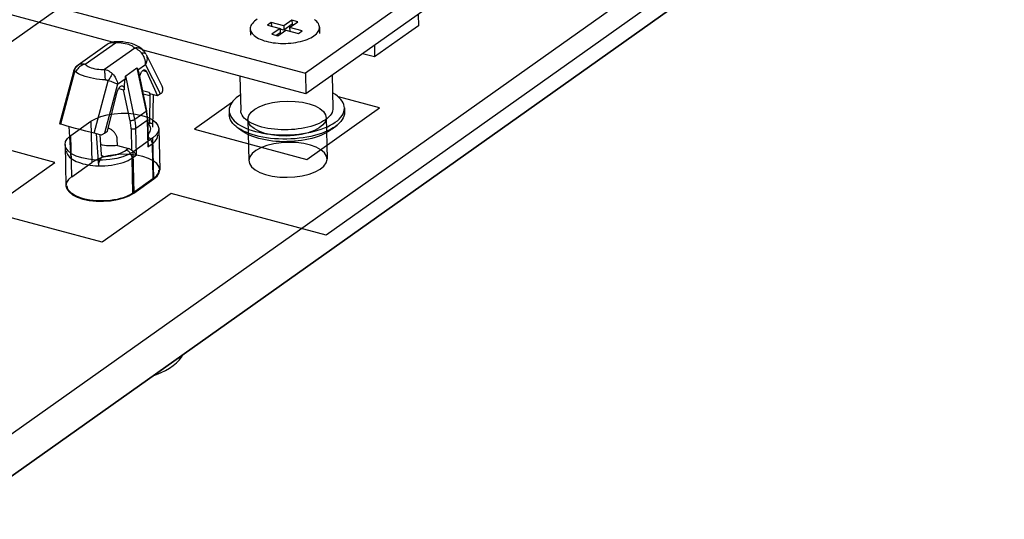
# Model space of a CAD drawing. Header units: millimetres. Extents: x 6 to 414, y 7 to 290.
# Tile 246 of 256: x 154.48 to 158.74, y 161.3 to 163.46. Entities that reach past the tile are written whole.
import ezdxf

# ---------------------------------------------------------------- set-up
doc = ezdxf.new("R2010")
doc.units = ezdxf.units.MM
doc.header["$LTSCALE"] = 23.1
doc.layers.get('0').update_dxf_attribs({"linetype": 'CONTINUOUS'})

msp = doc.modelspace()

# ---------------------------------------------------------------- linework, layer by layer
at = {"color": 7, "linetype": 'Continuous'}
for p, q in [((160.8652, 166.2234), (154.1712, 161.4757)), ((160.8694, 166.0443), (154.1755, 161.2967)), ((153.9561, 163.0259), (158.0754, 165.9475)), ((159.9236, 165.4516), (155.8043, 162.5299)), ((158.2947, 165.062), (155.7147, 163.2322)), ((158.2968, 164.9725), (155.7168, 163.1427)), ((153.207, 163.9051), (155.7147, 163.2322)), ((154.8791, 163.3674), (153.2091, 163.8156)), ((156.2033, 163.4877), (156.2045, 163.4378)), ((155.5667, 163.4522), (155.5504, 163.4407)), ((155.5504, 163.4407), (155.6051, 163.426)), ((155.6213, 163.4376), (155.5667, 163.4522)), ((155.5667, 163.4522), (155.5671, 163.4362)), ((155.6565, 163.4626), (155.6213, 163.4376)), ((155.6213, 163.4376), (155.6217, 163.4197)), ((155.657, 163.4447), (155.6217, 163.4197)), ((155.6465, 163.4308), (155.6817, 163.4558)), ((155.6817, 163.4558), (155.6565, 163.4626)), ((155.6565, 163.4626), (155.657, 163.4447)), ((155.6635, 163.4429), (155.657, 163.4447)), ((156.2045, 163.4378), (156.1612, 163.4071)), ((155.4758, 163.4249), (155.4765, 163.398)), ((155.4924, 163.3954), (155.4979, 163.3912)), ((155.6051, 163.426), (155.5698, 163.4011)), ((155.5698, 163.4011), (155.595, 163.3943)), ((155.6055, 163.4081), (155.5884, 163.3961)), ((155.595, 163.3943), (155.6303, 163.4193)), ((155.6051, 163.426), (155.6055, 163.4081)), ((155.6217, 163.4197), (155.6051, 163.4241)), ((155.6303, 163.4193), (155.6849, 163.4046)), ((155.7011, 163.4162), (155.6465, 163.4308)), ((155.6465, 163.4308), (155.6469, 163.4148)), ((155.6849, 163.4046), (155.7011, 163.4162)), ((155.7518, 163.3946), (155.7575, 163.399)), ((155.7757, 163.432), (155.7764, 163.4051)), ((156.1612, 163.407), (156.0148, 163.3032)), ((154.8553, 163.3573), (154.7292, 163.2679)), ((154.7605, 163.2711), (154.8909, 163.3636)), ((154.8583, 163.3592), (154.8553, 163.3573)), ((154.8575, 163.3588), (154.8553, 163.3573)), ((154.8591, 163.3598), (154.8575, 163.3588)), ((154.8629, 163.3615), (154.8583, 163.3592)), ((154.8591, 163.3598), (154.8583, 163.3592)), ((154.8623, 163.3616), (154.8592, 163.3598)), ((154.8994, 163.3638), (154.8909, 163.3636)), ((156.0136, 163.3532), (156.0148, 163.3032)), ((154.9749, 163.341), (154.8445, 163.2486)), ((154.9802, 163.3418), (154.9749, 163.3411)), ((155.7168, 163.1427), (155.0109, 163.3321)), ((155.0136, 163.3292), (155.0135, 163.3293)), ((155.0239, 163.3139), (155.0226, 163.3163)), ((155.0239, 163.3138), (155.093, 163.1778)), ((156.0148, 163.3032), (155.9628, 163.3171)), ((154.7273, 163.2659), (154.7319, 163.2696)), ((154.7292, 163.2679), (154.7319, 163.2696)), ((154.989, 163.2472), (155.0221, 163.2706)), ((155.0867, 163.1435), (155.0221, 163.2706)), ((154.7089, 163.2387), (154.6489, 163.0124)), ((154.7139, 163.239), (154.6534, 163.011)), ((154.9357, 163.2215), (154.9844, 163.2561)), ((154.9844, 163.2561), (155.0241, 163.0657)), ((154.9909, 163.2403), (155.0265, 163.0694)), ((155.0106, 163.2443), (155.0252, 163.2403)), ((155.0252, 163.2403), (155.0738, 163.1344)), ((155.7147, 163.2322), (155.7168, 163.1427)), ((154.799, 162.9719), (154.8595, 163.1999)), ((154.9006, 163.1845), (154.8441, 162.9715)), ((154.9006, 163.1845), (154.9337, 163.208)), ((154.9753, 163.0311), (154.9357, 163.2215)), ((155.4307, 163.2194), (155.4342, 163.071)), ((155.8307, 163.2234), (155.8341, 163.0805)), ((154.857, 162.9806), (154.899, 163.1509)), ((154.9054, 163.1663), (154.9269, 163.1606)), ((154.913, 163.1751), (154.9152, 163.1764)), ((154.9193, 163.1774), (154.9214, 163.1772)), ((154.9301, 163.1598), (154.9269, 163.1606)), ((154.9549, 163.0259), (154.9269, 163.1606)), ((155.0378, 163.1485), (155.0083, 163.1565)), ((155.0111, 163.1433), (155.0401, 163.1355)), ((155.0402, 163.1434), (155.0378, 163.1485)), ((155.04, 163.1393), (155.0401, 163.1371)), ((155.0738, 163.1344), (155.0402, 163.1434)), ((155.0537, 162.9982), (155.0556, 163.1392)), ((155.0867, 163.1435), (155.0738, 163.1344)), ((155.0401, 163.1355), (155.0388, 163.0278)), ((155.0401, 163.1371), (155.0401, 163.1355)), ((155.3948, 163.1032), (155.2343, 162.9893)), ((156.0359, 163.0815), (155.8581, 163.1293)), ((155.0241, 163.0657), (154.9753, 163.0311)), ((155.3842, 163.0698), (155.3846, 163.0519)), ((155.7215, 162.8586), (156.0359, 163.0815)), ((155.8841, 163.0816), (155.8845, 163.0637)), ((154.6282, 162.8455), (153.9561, 163.0259)), ((154.9797, 162.9937), (155.0284, 163.0283)), ((155.0284, 163.0283), (155.0312, 162.9124)), ((155.0308, 163.032), (155.0329, 162.943)), ((155.0388, 163.0278), (155.0309, 163.03)), ((155.0314, 163.0097), (155.0342, 163.0117)), ((154.7184, 162.9931), (154.6817, 163.003)), ((154.6995, 162.8619), (154.6907, 163.0006)), ((154.737, 162.9882), (154.7184, 162.9931)), ((154.7627, 162.9814), (154.737, 162.9882)), ((154.799, 162.9719), (154.7627, 162.9814)), ((154.8249, 162.9653), (154.799, 162.9719)), ((154.8083, 162.9695), (154.8171, 162.8304)), ((154.8441, 162.9715), (154.857, 162.9806)), ((154.9589, 162.9913), (154.9611, 162.8987)), ((154.9824, 162.8778), (154.9797, 162.9937)), ((155.2343, 162.9893), (155.7215, 162.8586)), ((155.4411, 162.981), (155.419, 162.9974)), ((155.4701, 162.9886), (155.4839, 162.9839)), ((155.4839, 162.9839), (155.4986, 162.9796)), ((155.4986, 162.9796), (155.514, 162.9758)), ((155.566, 162.9907), (155.5521, 162.993)), ((155.6693, 162.9662), (155.6868, 162.9679)), ((155.8314, 162.9903), (155.8527, 163.0076)), ((154.8302, 162.9639), (154.8249, 162.9653)), ((154.8301, 162.8798), (154.8249, 162.9653)), ((154.8998, 162.9188), (154.8991, 162.9456)), ((155.0312, 162.9124), (155.0502, 162.9259)), ((155.0502, 162.9259), (155.0538, 162.7737)), ((154.8998, 162.9188), (154.9484, 162.9057)), ((154.9484, 162.9057), (154.9376, 162.898)), ((154.33, 162.6341), (154.6282, 162.8455)), ((154.8385, 162.8729), (154.8312, 162.8748)), ((154.8343, 162.8718), (154.8338, 162.872)), ((154.8353, 162.8706), (154.8385, 162.8729)), ((154.9634, 162.8644), (154.9824, 162.8778)), ((154.967, 162.7122), (154.9634, 162.8644)), ((155.0538, 162.7737), (154.967, 162.7122)), ((155.1322, 162.7103), (154.8341, 162.4988)), ((155.8043, 162.5299), (155.1322, 162.7103)), ((154.8341, 162.4988), (154.33, 162.6341))]:
    msp.add_line(p, q, dxfattribs=at)
at = {"color": 6, "linetype": 'Continuous'}
for p, q in [((154.1755, 161.2967), (160.1078, 165.5047)), ((154.6982, 162.9623), (154.7849, 163.0238)), ((154.7849, 163.0238), (154.7891, 162.8456)), ((155.4651, 163.0314), (155.4694, 162.8524)), ((155.805, 163.0395), (155.8093, 162.8604)), ((155.0793, 162.9915), (155.0835, 162.8133)), ((154.7024, 162.7841), (154.6982, 162.9623)), ((155.0537, 162.9516), (154.967, 162.8901)), ((155.0579, 162.7735), (155.0537, 162.9516)), ((154.6726, 162.9224), (154.6769, 162.7443)), ((154.967, 162.8901), (154.9712, 162.712)), ((154.7024, 162.7832), (154.7891, 162.8447)), ((155.058, 162.7726), (154.9712, 162.7111))]:
    msp.add_line(p, q, dxfattribs=at)
at = {"color": 7, "linetype": 'Continuous'}
for points in [[(155.4998, 163.4622), (155.494, 163.4578), (155.4891, 163.4533), (155.4848, 163.4486), (155.4814, 163.4437), (155.4788, 163.4388), (155.477, 163.4339), (155.476, 163.4289), (155.4758, 163.4249)], [(155.5062, 163.4665), (155.4998, 163.4622)], [(155.7757, 163.432), (155.7757, 163.433), (155.775, 163.4379), (155.7735, 163.4429), (155.7711, 163.4477), (155.7679, 163.4524), (155.7639, 163.457), (155.7592, 163.4615), (155.7537, 163.4657)], [(155.4758, 163.4249), (155.4759, 163.4239), (155.4766, 163.4189), (155.4781, 163.414), (155.4805, 163.4092), (155.4837, 163.4044), (155.4876, 163.3998), (155.4924, 163.3954)], [(155.7221, 163.3791), (155.7305, 163.3826), (155.7382, 163.3864), (155.7453, 163.3904), (155.7518, 163.3946)], [(155.7575, 163.399), (155.7625, 163.4036), (155.7667, 163.4083), (155.7702, 163.4131), (155.7728, 163.418), (155.7746, 163.423), (155.7756, 163.428), (155.7757, 163.432)], [(154.88, 163.3677), (154.8738, 163.3662), (154.8679, 163.3642), (154.8623, 163.3616)], [(154.8909, 163.3636), (154.8848, 163.3645), (154.8789, 163.3647), (154.8733, 163.3642), (154.8679, 163.3631), (154.8629, 163.3615)], [(154.8897, 163.3688), (154.8863, 163.3686), (154.88, 163.3677)], [(155.0135, 163.3293), (155.0097, 163.3333), (155.0022, 163.34), (154.9933, 163.3462), (154.9833, 163.3517), (154.9724, 163.3565), (154.9607, 163.3606), (154.9482, 163.3639), (154.9356, 163.3662), (154.923, 163.3679), (154.9104, 163.3688), (154.8983, 163.369), (154.8897, 163.3688)], [(154.8909, 163.3636), (154.8906, 163.3658), (154.8902, 163.3674), (154.89, 163.3684), (154.8897, 163.3688), (154.8897, 163.3688)], [(154.9749, 163.341), (154.9714, 163.3444), (154.9671, 163.3477), (154.9618, 163.3508), (154.9558, 163.3537), (154.949, 163.3563), (154.9415, 163.3585), (154.9336, 163.3604), (154.9252, 163.3618), (154.9166, 163.3629), (154.9079, 163.3635), (154.8994, 163.3638)], [(155.4979, 163.3912), (155.504, 163.3871), (155.5109, 163.3833), (155.5184, 163.3798), (155.5266, 163.3765), (155.5358, 163.3733)], [(155.5358, 163.3733), (155.5444, 163.3708), (155.5541, 163.3684), (155.5641, 163.3664), (155.5745, 163.3647), (155.5851, 163.3634), (155.596, 163.3624), (155.6071, 163.3618), (155.6182, 163.3616), (155.6294, 163.3617), (155.6406, 163.3623), (155.6517, 163.3631), (155.6627, 163.3644), (155.6734, 163.366), (155.6839, 163.368), (155.6941, 163.3703), (155.7039, 163.3729)], [(155.7039, 163.3729), (155.7132, 163.3758), (155.7221, 163.3791)], [(155.004, 163.3201), (154.9996, 163.3248), (154.995, 163.329), (154.9902, 163.3328), (154.9853, 163.3361), (154.9801, 163.3389), (154.9749, 163.3411)], [(155.0119, 163.331), (155.0084, 163.334), (155.0045, 163.3366), (155.0002, 163.3388), (154.9956, 163.3404), (154.9907, 163.3414), (154.9856, 163.3419), (154.9802, 163.3418)], [(155.004, 163.3201), (155.0086, 163.3207), (155.0128, 163.3207), (155.0164, 163.3203), (155.0193, 163.3193), (155.0215, 163.3178), (155.0226, 163.3163)], [(155.0221, 163.2706), (155.022, 163.2771), (155.0212, 163.2837), (155.0198, 163.2902), (155.0177, 163.2967), (155.0151, 163.303), (155.0119, 163.309), (155.0082, 163.3148), (155.004, 163.3201)], [(155.0226, 163.3163), (155.0217, 163.3179), (155.0198, 163.3208), (155.018, 163.3236), (155.0161, 163.3261), (155.0141, 163.3286), (155.0136, 163.3292)], [(155.0239, 163.3138), (155.0253, 163.3108), (155.027, 163.3056), (155.028, 163.3), (155.0283, 163.2943), (155.0278, 163.2884), (155.0266, 163.2824), (155.0247, 163.2765), (155.0221, 163.2706)], [(154.7292, 163.2679), (154.7281, 163.2671), (154.7239, 163.2635), (154.7201, 163.2596), (154.7167, 163.2553), (154.7138, 163.2507), (154.7114, 163.2458), (154.7095, 163.2406), (154.7089, 163.2387)], [(154.7605, 163.2711), (154.7553, 163.2698), (154.7501, 163.268), (154.7452, 163.2657), (154.7404, 163.2629), (154.7359, 163.2596), (154.7316, 163.2559), (154.7278, 163.2517), (154.7243, 163.2472), (154.7213, 163.2425), (154.7189, 163.2375)], [(154.7319, 163.2696), (154.7361, 163.2715), (154.7406, 163.2728), (154.7452, 163.2734), (154.7501, 163.2734), (154.7552, 163.2726), (154.7605, 163.2711)], [(154.7605, 163.2711), (154.7639, 163.2677), (154.7682, 163.2645), (154.7735, 163.2614), (154.7795, 163.2585), (154.7863, 163.2559), (154.7937, 163.2537), (154.8017, 163.2518), (154.8101, 163.2503), (154.8188, 163.2492), (154.8275, 163.2486), (154.836, 163.2484), (154.8445, 163.2486)], [(154.7139, 163.239), (154.7115, 163.2392), (154.71, 163.2392), (154.7091, 163.2389), (154.7089, 163.2387)], [(154.7139, 163.239), (154.715, 163.2452), (154.717, 163.2511), (154.7197, 163.2566), (154.7232, 163.2616), (154.7273, 163.2659)], [(154.718, 163.2382), (154.7171, 163.2386), (154.7162, 163.2389), (154.7154, 163.2391), (154.7146, 163.2391), (154.7139, 163.239)], [(154.8477, 163.2029), (154.8351, 163.204), (154.8222, 163.2054), (154.8092, 163.2071), (154.7963, 163.2093), (154.7834, 163.212), (154.7709, 163.215), (154.7593, 163.2184), (154.7488, 163.2221), (154.7395, 163.2258), (154.7314, 163.2297), (154.7245, 163.2336), (154.718, 163.2382)], [(154.8445, 163.2486), (154.8506, 163.247), (154.8565, 163.2448), (154.8622, 163.242), (154.8676, 163.2387), (154.8728, 163.2348), (154.8776, 163.2305)], [(154.8477, 163.2029), (154.8475, 163.2085), (154.8472, 163.2141), (154.8469, 163.2194), (154.8466, 163.2246), (154.8462, 163.2295), (154.8459, 163.2342), (154.8455, 163.2385), (154.8452, 163.2424), (154.8448, 163.2457), (154.8445, 163.2486)], [(154.8776, 163.2305), (154.8755, 163.2263), (154.8729, 163.2215), (154.87, 163.2164), (154.8667, 163.2111), (154.8632, 163.2055), (154.8595, 163.1999)], [(154.8776, 163.2305), (154.8823, 163.2255), (154.8865, 163.2201), (154.8903, 163.2145), (154.8935, 163.2086), (154.8962, 163.2026), (154.8983, 163.1965), (154.8998, 163.1904), (154.9006, 163.1845)], [(154.989, 163.2472), (154.9884, 163.2486), (154.9878, 163.2501), (154.987, 163.2516), (154.9862, 163.2531), (154.9854, 163.2546), (154.9844, 163.2561)], [(154.9909, 163.2403), (154.9905, 163.2423), (154.99, 163.2441), (154.9895, 163.2457), (154.989, 163.2472)], [(154.9958, 163.2165), (154.9959, 163.217), (154.9968, 163.2207), (154.9979, 163.2245), (154.9992, 163.2281), (155.0008, 163.2316), (155.0025, 163.2348), (155.0044, 163.2377), (155.0063, 163.2403), (155.0084, 163.2425), (155.0106, 163.2443)], [(155.0106, 163.2443), (155.0128, 163.2456), (155.0149, 163.2464), (155.017, 163.2466), (155.019, 163.2464)], [(155.019, 163.2464), (155.0208, 163.2456), (155.0225, 163.2443), (155.0239, 163.2426), (155.0252, 163.2403)], [(154.8595, 163.1999), (154.8579, 163.2007), (154.8561, 163.2013), (154.8542, 163.2019), (154.8521, 163.2024), (154.85, 163.2027), (154.8477, 163.2029)], [(154.9006, 163.1845), (154.8972, 163.186), (154.8932, 163.1878), (154.8886, 163.1896), (154.8835, 163.1915), (154.8779, 163.1936), (154.8721, 163.1957), (154.8659, 163.1978), (154.8595, 163.1999)], [(154.93, 163.1596), (154.9302, 163.1676), (154.9303, 163.1713), (154.9305, 163.1748), (154.9306, 163.1783), (154.9308, 163.1816), (154.931, 163.1847), (154.9312, 163.1877), (154.9314, 163.1906), (154.9316, 163.1934), (154.9319, 163.1961), (154.9322, 163.1987), (154.9325, 163.2012), (154.9329, 163.2035), (154.9333, 163.2058), (154.9337, 163.208)], [(154.9337, 163.208), (154.9342, 163.2102), (154.9346, 163.2124), (154.9349, 163.2146), (154.9352, 163.2169), (154.9355, 163.2192), (154.9357, 163.2215)], [(154.899, 163.1509), (154.9002, 163.1548), (154.9015, 163.1585), (154.903, 163.1621), (154.9048, 163.1654), (154.9067, 163.1684), (154.9087, 163.171), (154.9108, 163.1732), (154.913, 163.1751)], [(154.9152, 163.1764), (154.9173, 163.1771), (154.9193, 163.1774)], [(154.9214, 163.1772), (154.9231, 163.1765), (154.9247, 163.1753), (154.9262, 163.1736), (154.9274, 163.1715), (154.9284, 163.1691), (154.9292, 163.1663), (154.9297, 163.1631), (154.93, 163.1596)], [(155.0378, 163.1485), (155.0385, 163.147), (155.039, 163.1452), (155.0394, 163.1434), (155.0398, 163.1414), (155.04, 163.1393)], [(155.0867, 163.1435), (155.0886, 163.1449), (155.0903, 163.1463), (155.0919, 163.1478), (155.0933, 163.1493), (155.0946, 163.1508), (155.0958, 163.1523)], [(155.0958, 163.1523), (155.0966, 163.1572), (155.0968, 163.162), (155.0964, 163.1667), (155.0955, 163.1712), (155.094, 163.1756), (155.093, 163.1778)], [(155.8841, 163.0816), (155.8835, 163.0881), (155.8816, 163.096), (155.8785, 163.1037), (155.8741, 163.1114), (155.8686, 163.1188), (155.8618, 163.126), (155.8539, 163.133), (155.8448, 163.1396), (155.8347, 163.146), (155.8325, 163.1471)], [(155.4326, 163.1377), (155.4241, 163.1321), (155.415, 163.1251), (155.407, 163.1178), (155.4001, 163.1104), (155.3945, 163.1027), (155.39, 163.095), (155.3868, 163.0871), (155.3849, 163.0792), (155.3842, 163.0712), (155.3842, 163.0698)], [(155.0265, 163.0694), (155.0265, 163.0692), (155.0264, 163.0684), (155.026, 163.0675), (155.0252, 163.0666), (155.0241, 163.0657)], [(155.0241, 163.0657), (155.0253, 163.0594), (155.0263, 163.0531), (155.0271, 163.0469), (155.0278, 163.0406), (155.0282, 163.0344), (155.0284, 163.0283)], [(155.0308, 163.032), (155.0306, 163.0382), (155.0302, 163.0444), (155.0295, 163.0506), (155.0287, 163.0568), (155.0277, 163.0631), (155.0265, 163.0694)], [(155.3842, 163.0698), (155.3848, 163.0633), (155.3866, 163.0555), (155.3898, 163.0477), (155.3941, 163.0401), (155.3997, 163.0327), (155.4065, 163.0254), (155.4144, 163.0185), (155.4235, 163.0118), (155.4336, 163.0055), (155.4448, 162.9995), (155.457, 162.9938), (155.4701, 162.9886)], [(155.5257, 162.9988), (155.5134, 163.0024), (155.5019, 163.0064), (155.491, 163.0108), (155.481, 163.0156), (155.4718, 163.0206), (155.4635, 163.026), (155.4562, 163.0317), (155.4499, 163.0376), (155.4446, 163.0437), (155.4404, 163.05), (155.4372, 163.0565), (155.4352, 163.063), (155.4343, 163.0697), (155.4342, 163.071)], [(155.8341, 163.0805), (155.8338, 163.0751), (155.8326, 163.0685), (155.8302, 163.0619), (155.8267, 163.0553), (155.8221, 163.0489), (155.8165, 163.0426), (155.8098, 163.0365), (155.8022, 163.0307), (155.7936, 163.0251), (155.7842, 163.0197), (155.7739, 163.0147), (155.7628, 163.01), (155.7511, 163.0057), (155.7386, 163.0018), (155.7256, 162.9983), (155.7121, 162.9952), (155.6981, 162.9926), (155.6838, 162.9904), (155.6692, 162.9887), (155.6544, 162.9875), (155.6395, 162.9868), (155.6245, 162.9866), (155.6097, 162.9869), (155.5949, 162.9877), (155.5803, 162.9889), (155.566, 162.9907)], [(155.6868, 162.9679), (155.7041, 162.9702), (155.7211, 162.973), (155.7376, 162.9764), (155.7535, 162.9802), (155.7689, 162.9845), (155.7835, 162.9893), (155.7974, 162.9946), (155.8105, 163.0002), (155.8227, 163.0063), (155.8339, 163.0126), (155.8442, 163.0194), (155.8533, 163.0264), (155.8613, 163.0336), (155.8682, 163.0411), (155.8738, 163.0487), (155.8783, 163.0565), (155.8815, 163.0643), (155.8834, 163.0723), (155.8841, 163.0802), (155.8841, 163.0816)], [(155.8845, 163.0637), (155.8845, 163.0624), (155.8838, 163.0544), (155.8819, 163.0465), (155.8787, 163.0386), (155.8743, 163.0308), (155.8686, 163.0232), (155.8617, 163.0157), (155.8537, 163.0085), (155.8527, 163.0076)], [(154.6534, 163.011), (154.6513, 163.0116), (154.6499, 163.012), (154.6491, 163.0123), (154.6489, 163.0124)], [(154.6817, 163.003), (154.6648, 163.0077), (154.6584, 163.0095), (154.6534, 163.011)], [(154.9753, 163.0311), (154.9739, 163.0302), (154.9722, 163.0294), (154.9702, 163.0286), (154.9682, 163.0278), (154.9659, 163.0272), (154.9636, 163.0267), (154.9613, 163.0263), (154.9591, 163.026), (154.9569, 163.0259), (154.9549, 163.0259)], [(154.9589, 162.9913), (154.9587, 162.997), (154.9583, 163.0027), (154.9577, 163.0085), (154.9569, 163.0143), (154.956, 163.0201), (154.9549, 163.0259)], [(154.9797, 162.9937), (154.9794, 162.9998), (154.979, 163.006), (154.9783, 163.0123), (154.9775, 163.0185), (154.9765, 163.0248), (154.9753, 163.0311)], [(155.0284, 163.0283), (155.0296, 163.0292), (155.0303, 163.0302), (155.0308, 163.0313), (155.0308, 163.032)], [(155.0388, 163.0278), (155.0387, 163.0257), (155.0384, 163.0235), (155.0379, 163.0213), (155.0373, 163.0191), (155.0365, 163.0171), (155.0356, 163.0151), (155.0346, 163.0133), (155.0334, 163.0118), (155.0323, 163.0105), (155.0314, 163.0097)], [(155.0324, 162.9663), (155.0355, 162.9694), (155.0394, 162.9746), (155.0422, 162.9799), (155.0438, 162.9853), (155.0443, 162.9908), (155.0435, 162.9962), (155.0416, 163.0015), (155.0385, 163.0067), (155.0342, 163.0117)], [(155.0483, 163.0131), (155.0474, 163.0137), (155.0464, 163.0143), (155.0453, 163.0147), (155.0441, 163.0149), (155.0429, 163.015), (155.0416, 163.0149), (155.0402, 163.0146), (155.0388, 163.0142), (155.0373, 163.0136), (155.0358, 163.0127), (155.0342, 163.0117)], [(155.419, 162.9974), (155.415, 163.0005), (155.407, 163.0074), (155.4002, 163.0147), (155.3946, 163.0221), (155.3902, 163.0297), (155.3871, 163.0375), (155.3852, 163.0453), (155.3846, 163.0519)], [(154.8441, 162.9715), (154.8421, 162.9701), (154.84, 162.9688), (154.8377, 162.9675), (154.8353, 162.9663), (154.8328, 162.9651), (154.8302, 162.9639)], [(154.8991, 162.9456), (154.899, 162.948), (154.8987, 162.9504), (154.8983, 162.9529), (154.8977, 162.9554), (154.8969, 162.9579), (154.896, 162.9604), (154.8949, 162.9629), (154.8936, 162.9653), (154.8922, 162.9678), (154.8907, 162.9703), (154.8889, 162.9728), (154.887, 162.9752), (154.8848, 162.9777), (154.8825, 162.98), (154.8801, 162.9823), (154.8776, 162.9844), (154.875, 162.9864), (154.8724, 162.9883), (154.8698, 162.99), (154.8671, 162.9916), (154.8644, 162.9931), (154.8617, 162.9944), (154.8605, 162.995)], [(154.9589, 162.9913), (154.961, 162.9908), (154.9632, 162.9905), (154.9655, 162.9904), (154.9679, 162.9904), (154.9702, 162.9906), (154.9725, 162.9909), (154.9746, 162.9914), (154.9765, 162.9921), (154.9782, 162.9928), (154.9797, 162.9937)], [(155.4454, 162.9815), (155.4342, 162.9875), (155.4241, 162.9938), (155.419, 162.9974)], [(155.5131, 162.9489), (155.4999, 162.9528), (155.4875, 162.957), (155.4757, 162.9617), (155.4648, 162.9667), (155.4547, 162.9721), (155.4456, 162.9778), (155.4411, 162.981)], [(155.4991, 162.9617), (155.4844, 162.966), (155.4705, 162.9707), (155.4575, 162.9759), (155.4454, 162.9815)], [(155.8344, 162.9947), (155.8232, 162.9884), (155.811, 162.9823), (155.7979, 162.9767), (155.784, 162.9714), (155.7693, 162.9666), (155.754, 162.9623), (155.738, 162.9584), (155.7215, 162.9551), (155.7046, 162.9523), (155.6873, 162.95), (155.6697, 162.9483), (155.6519, 162.9471), (155.6341, 162.9465), (155.6163, 162.9465), (155.5986, 162.947), (155.581, 162.9481), (155.5637, 162.9497), (155.5468, 162.9519), (155.5303, 162.9547), (155.5144, 162.9579), (155.4991, 162.9617)], [(155.8314, 162.9903), (155.8242, 162.9847), (155.815, 162.9787), (155.8049, 162.9729), (155.7939, 162.9675), (155.7822, 162.9624), (155.7696, 162.9577), (155.7565, 162.9534), (155.7427, 162.9495), (155.7283, 162.946), (155.7135, 162.943), (155.6983, 162.9405), (155.6827, 162.9384), (155.6669, 162.9369), (155.651, 162.9358), (155.6349, 162.9353), (155.6189, 162.9352), (155.603, 162.9357), (155.5871, 162.9367), (155.5715, 162.9381), (155.5562, 162.9401), (155.5414, 162.9426), (155.527, 162.9455), (155.5131, 162.9489)], [(155.514, 162.9758), (155.5299, 162.9726), (155.5464, 162.9698), (155.5633, 162.9676), (155.5806, 162.966), (155.5982, 162.9649), (155.6159, 162.9644), (155.6337, 162.9644), (155.6515, 162.965), (155.6693, 162.9662)], [(155.5521, 162.993), (155.5387, 162.9957), (155.5257, 162.9988)], [(155.8527, 163.0076), (155.8446, 163.0015), (155.8344, 162.9947)], [(155.0333, 162.927), (155.0333, 162.9257), (155.0331, 162.9218), (155.0324, 162.9173), (155.0312, 162.9124)], [(155.0326, 162.9557), (155.034, 162.9549), (155.037, 162.9525), (155.0398, 162.9499), (155.0423, 162.9469), (155.0446, 162.9436), (155.0465, 162.9402), (155.048, 162.9367), (155.0491, 162.9331), (155.0499, 162.9295), (155.0502, 162.9259)], [(155.0502, 162.9259), (155.0573, 162.9315), (155.0633, 162.9374), (155.0681, 162.9434), (155.0716, 162.9496), (155.0739, 162.9559), (155.0749, 162.9623), (155.0749, 162.9645)], [(154.6783, 162.8957), (154.6786, 162.8916), (154.6803, 162.8853), (154.6832, 162.8792), (154.6874, 162.8732), (154.6928, 162.8674), (154.6995, 162.8619)], [(154.8998, 162.9188), (154.8905, 162.9177), (154.8811, 162.917), (154.8716, 162.9168), (154.8622, 162.9171), (154.853, 162.9178), (154.844, 162.9189), (154.8354, 162.9204), (154.8275, 162.9223)], [(154.8353, 162.8706), (154.8475, 162.8712), (154.8595, 162.8723), (154.8712, 162.874), (154.8826, 162.8761), (154.8935, 162.8788), (154.9039, 162.8818), (154.9136, 162.8853), (154.9225, 162.8892), (154.9305, 162.8934), (154.9376, 162.898)], [(154.9634, 162.8644), (154.9631, 162.868), (154.9624, 162.8716), (154.9613, 162.8752), (154.9597, 162.8787), (154.9578, 162.8821), (154.9556, 162.8854), (154.9531, 162.8883), (154.9503, 162.891), (154.9473, 162.8934), (154.9441, 162.8953), (154.9409, 162.8969), (154.9376, 162.898)], [(154.9484, 162.9057), (154.9506, 162.905), (154.9528, 162.9041), (154.955, 162.903), (154.9571, 162.9018), (154.9591, 162.9003), (154.9611, 162.8987)], [(154.9611, 162.8987), (154.9632, 162.8969), (154.9654, 162.895)], [(154.9654, 162.895), (154.9701, 162.891), (154.9721, 162.8892), (154.9741, 162.8874), (154.9762, 162.8853), (154.9784, 162.883), (154.9805, 162.8805), (154.9824, 162.8778)], [(154.6995, 162.8619), (154.706, 162.8577), (154.7134, 162.8536), (154.7216, 162.8499), (154.7304, 162.8463), (154.7396, 162.843), (154.7492, 162.8397)], [(154.7492, 162.8397), (154.7596, 162.8372), (154.7704, 162.835), (154.7817, 162.8333), (154.7934, 162.8319), (154.8052, 162.8309), (154.8171, 162.8304)], [(154.8353, 162.8706), (154.8325, 162.8683), (154.83, 162.8658), (154.8277, 162.863), (154.8255, 162.8598), (154.8235, 162.8562), (154.8216, 162.8523), (154.8202, 162.8485), (154.819, 162.8448), (154.8181, 162.8408), (154.8174, 162.837), (154.8171, 162.8336), (154.8171, 162.8304)], [(154.8171, 162.8304), (154.8313, 162.8303), (154.8455, 162.8308), (154.8596, 162.8318), (154.8735, 162.8335), (154.8871, 162.8356), (154.9002, 162.8384), (154.9127, 162.8416), (154.9246, 162.8453), (154.9357, 162.8495), (154.9459, 162.8541), (154.9552, 162.8591), (154.9634, 162.8644)], [(154.8338, 162.872), (154.8328, 162.8726), (154.832, 162.8735), (154.8312, 162.8747), (154.8307, 162.8762), (154.8303, 162.8778), (154.8301, 162.8798)], [(154.8385, 162.8729), (154.8372, 162.8722), (154.836, 162.8718), (154.8349, 162.8717), (154.8343, 162.8718)], [(155.0785, 162.8123), (155.078, 162.8061), (155.0761, 162.7993), (155.0726, 162.7926), (155.0677, 162.7861), (155.0614, 162.7798), (155.0538, 162.7737)], [(154.967, 162.7122), (154.9581, 162.7065), (154.9482, 162.7013), (154.937, 162.6964), (154.9249, 162.6921), (154.912, 162.6882), (154.8984, 162.685), (154.8842, 162.6823), (154.8696, 162.6803), (154.8546, 162.6789), (154.8394, 162.6782), (154.8241, 162.6781), (154.809, 162.6787), (154.7942, 162.68), (154.7798, 162.6819), (154.766, 162.6844), (154.7528, 162.6876), (154.7405, 162.6912), (154.7291, 162.6955), (154.7188, 162.7002), (154.7095, 162.7054), (154.7015, 162.711), (154.6948, 162.7169), (154.6894, 162.7231), (154.6854, 162.7296), (154.6829, 162.7362), (154.6819, 162.7435)], [(155.0541, 161.9198), (155.0696, 161.9251), (155.0895, 161.9331), (155.1083, 161.9422), (155.1259, 161.9523), (155.1419, 161.9634), (155.1559, 161.9752), (155.1678, 161.9875), (155.1775, 162), (155.185, 162.0126), (155.1851, 162.0127)]]:
    msp.add_lwpolyline(points, dxfattribs=at)
at = {"color": 6, "linetype": 'Continuous'}
for points in [[(155.7271, 162.9736), (155.6976, 162.9662), (155.6657, 162.9616), (155.6326, 162.9597), (155.5991, 162.9608), (155.5675, 162.9647), (155.5385, 162.9713), (155.5132, 162.9804), (155.4922, 162.9918), (155.477, 163.0046), (155.4679, 163.0187), (155.4651, 163.0333), (155.469, 163.0483), (155.4792, 163.0626), (155.4953, 163.0758), (155.5167, 163.0875), (155.5431, 163.0974)], [(155.5431, 163.0974), (155.5726, 163.1047), (155.6045, 163.1093), (155.6376, 163.1112), (155.6711, 163.1101), (155.7027, 163.1062), (155.7317, 163.0996), (155.757, 163.0905), (155.778, 163.0791), (155.7932, 163.0663), (155.8023, 163.0522), (155.805, 163.0376), (155.8012, 163.0226), (155.791, 163.0083), (155.7749, 162.9951), (155.7535, 162.9834), (155.7271, 162.9736)], [(154.7849, 163.0238), (154.8043, 163.035), (154.8281, 163.0445), (154.8553, 163.0518), (154.8856, 163.0567), (154.9166, 163.0589), (154.9477, 163.0583), (154.9778, 163.0551), (155.006, 163.0492), (155.0305, 163.041), (155.0507, 163.0308), (155.0659, 163.019), (155.0757, 163.0057), (155.0793, 162.9919), (155.0767, 162.978), (155.0682, 162.9645), (155.0537, 162.9516)], [(154.967, 162.8901), (154.9476, 162.8789), (154.9238, 162.8694), (154.8966, 162.8621), (154.8663, 162.8572), (154.8353, 162.855), (154.8042, 162.8555), (154.7741, 162.8588), (154.7459, 162.8647), (154.7214, 162.8729), (154.7012, 162.8831), (154.686, 162.8949), (154.6762, 162.9082), (154.6726, 162.9219), (154.6752, 162.9358), (154.6837, 162.9494), (154.6982, 162.9623)], [(155.7313, 162.7945), (155.7573, 162.8042), (155.7788, 162.8158), (155.795, 162.829), (155.8054, 162.8435), (155.8093, 162.8583), (155.8066, 162.8729), (155.7976, 162.887), (155.7823, 162.9001), (155.7617, 162.9113), (155.7364, 162.9204), (155.7075, 162.927), (155.6754, 162.9311), (155.6424, 162.9322), (155.6093, 162.9303), (155.5774, 162.9257), (155.5474, 162.9183)], [(155.5474, 162.9183), (155.5214, 162.9087), (155.4998, 162.897), (155.4836, 162.8838), (155.4732, 162.8693), (155.4694, 162.8546), (155.472, 162.8399), (155.481, 162.8258), (155.4964, 162.8127), (155.517, 162.8015), (155.5422, 162.7924), (155.5712, 162.7858), (155.6033, 162.7818), (155.6363, 162.7807), (155.6693, 162.7825), (155.7012, 162.7871), (155.7313, 162.7945)], [(155.0579, 162.7735), (155.0722, 162.7861), (155.0809, 162.7996), (155.0835, 162.8135), (155.0799, 162.8275), (155.0704, 162.8406), (155.0552, 162.8525), (155.0351, 162.8627), (155.0103, 162.8711), (154.9825, 162.8769), (154.9525, 162.8802), (154.9214, 162.8807), (154.8898, 162.8785), (154.8601, 162.8737), (154.8328, 162.8665), (154.8089, 162.8571), (154.7891, 162.8456)], [(154.7024, 162.7841), (154.6881, 162.7715), (154.6795, 162.7579), (154.6769, 162.744), (154.6804, 162.7301), (154.69, 162.717), (154.7051, 162.7051), (154.7252, 162.6949), (154.7501, 162.6865), (154.7778, 162.6807), (154.8078, 162.6774), (154.839, 162.6768), (154.8705, 162.679), (154.9003, 162.6839), (154.9276, 162.6911), (154.9514, 162.7005), (154.9712, 162.712)]]:
    msp.add_lwpolyline(points, dxfattribs=at)

doc.saveas('drawing.dxf')
